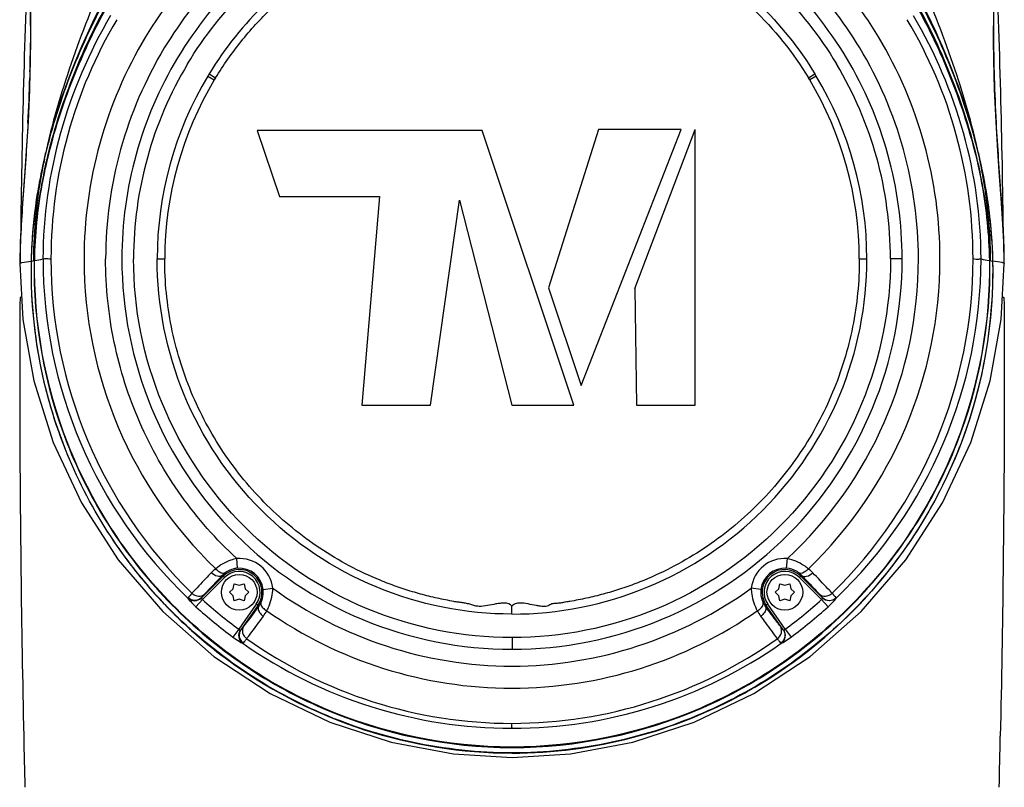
# Model space of a CAD drawing. Header units: millimetres. Extents: x 11 to 407, y 12 to 285.
# Tile 4 of 50: x 67 to 83, y 70 to 82. Entities that reach past the tile are written whole.
import ezdxf

# ---------------------------------------------------------------- set-up
doc = ezdxf.new("R2010")
doc.units = ezdxf.units.MM
doc.header["$LTSCALE"] = 23.1
doc.layers.get('0').update_dxf_attribs({"linetype": 'CONTINUOUS'})

msp = doc.modelspace()

# ---------------------------------------------------------------- linework, layer by layer
at = {"color": 7, "linetype": 'Continuous'}
for p, q in [((67.6573, 81.3542), (67.6481, 80.8233)), ((67.6481, 80.8233), (67.6474, 80.7985)), ((67.6498, 80.89), (67.6481, 80.8233)), ((70.3877, 80.8247), (70.4875, 80.7648)), ((70.408, 80.8582), (70.5074, 80.7977)), ((79.6341, 80.7971), (79.7334, 80.8577)), ((79.7537, 80.8241), (79.654, 80.7642)), ((82.4913, 80.89), (82.4931, 80.8233)), ((82.4997, 80.6159), (82.4927, 80.8442)), ((82.4931, 80.8233), (82.4938, 80.7983)), ((67.6192, 80.1199), (67.5918, 79.6721)), ((74.6125, 79.9872), (71.1483, 79.9872)), ((71.1483, 79.9872), (71.4911, 78.9718)), ((76.0207, 75.7628), (74.6125, 79.9872)), ((76.4021, 80.0015), (75.6307, 77.5684)), ((76.1356, 76.0611), (77.6762, 80.0015)), ((77.6762, 80.0015), (76.4021, 80.0015)), ((76.9592, 77.5578), (77.8912, 80.0006)), ((77.8912, 75.7628), (77.8912, 80.0006)), ((67.9126, 79.6965), (67.9031, 79.6992)), ((82.2284, 79.697), (82.2379, 79.6998)), ((82.5768, 79.2851), (82.5493, 79.6721)), ((67.8695, 79.5582), (67.8674, 79.5491)), ((67.8758, 79.5566), (67.8695, 79.5582)), ((67.9184, 79.5397), (67.9193, 79.5435)), ((82.2331, 79.5415), (82.2294, 79.5571)), ((82.2653, 79.5566), (82.2716, 79.5582)), ((82.2737, 79.5491), (82.2717, 79.5582)), ((67.838, 79.4162), (67.8364, 79.4085)), ((67.8441, 79.4148), (67.838, 79.4162)), ((82.2971, 79.4145), (82.3032, 79.4159)), ((82.3048, 79.4084), (82.3032, 79.4159)), ((82.6018, 78.9458), (82.5768, 79.2851)), ((71.4911, 78.9718), (73.0322, 78.9718)), ((73.0322, 78.9718), (72.7585, 75.7628)), ((73.8181, 75.7628), (74.2609, 78.9137)), ((74.2609, 78.9137), (75.069, 75.7628)), ((67.4966, 77.9448), (67.4924, 77.9391)), ((67.5258, 77.9537), (67.667, 77.9768)), ((67.6724, 77.9769), (67.667, 77.9769)), ((67.6724, 77.9778), (67.6727, 77.989)), ((67.6724, 77.9778), (67.7129, 77.9847)), ((67.7028, 77.9869), (67.7028, 77.9829)), ((67.7129, 77.9869), (67.7128, 77.9847)), ((67.7219, 77.9847), (67.7128, 77.9846)), ((67.7218, 77.9823), (67.7219, 77.9863)), ((67.7219, 77.9864), (67.7219, 77.9889)), ((69.6078, 78.0121), (69.7241, 78.0121)), ((80.417, 78.0109), (80.5333, 78.011)), ((81.0764, 78.0113), (80.8964, 78.0112)), ((82.4192, 77.9888), (82.4193, 77.9862)), ((82.4192, 77.9862), (82.4193, 77.9824)), ((82.4192, 77.9847), (82.4283, 77.9846)), ((82.4282, 77.9846), (82.4687, 77.9778)), ((82.4384, 77.9829), (82.4384, 77.9868)), ((82.4684, 77.9889), (82.4687, 77.9778)), ((82.4687, 77.9769), (82.4742, 77.9769)), ((82.6154, 77.9536), (82.4742, 77.9767)), ((82.6447, 77.9449), (82.6492, 77.939)), ((82.6492, 77.939), (82.6492, 77.9388)), ((75.6307, 77.5684), (76.1356, 76.0611)), ((76.9592, 77.5578), (76.9872, 75.7628)), ((72.7585, 75.7628), (73.8181, 75.7628)), ((75.069, 75.7628), (76.0207, 75.7628)), ((76.9872, 75.7628), (77.8912, 75.7628)), ((70.843, 73.2522), (70.8319, 73.4017)), ((79.2981, 73.2522), (79.3092, 73.4017)), ((70.2908, 72.7988), (70.6227, 73.1303)), ((70.3052, 72.7708), (70.6439, 73.1091)), ((70.6439, 73.1091), (70.6107, 73.1422)), ((79.5304, 73.1422), (79.4973, 73.1091)), ((79.4973, 73.1091), (79.8359, 72.7708)), ((79.5185, 73.1303), (79.8502, 72.7989)), ((70.7206, 72.8821), (70.7771, 72.9361)), ((70.7771, 72.9361), (70.7956, 73.012)), ((70.7956, 73.012), (70.8706, 72.99)), ((70.8706, 72.99), (70.9456, 73.012)), ((70.9456, 73.012), (70.964, 72.9361)), ((70.964, 72.9361), (71.0206, 72.8821)), ((71.2388, 72.9273), (71.3877, 72.9456)), ((78.9023, 72.9273), (78.7534, 72.9456)), ((79.1206, 72.8821), (79.1771, 72.9361)), ((79.1771, 72.9361), (79.1956, 73.012)), ((79.1956, 73.012), (79.2706, 72.99)), ((79.2706, 72.99), (79.3456, 73.012)), ((79.3456, 73.012), (79.364, 72.9361)), ((79.364, 72.9361), (79.4206, 72.8821)), ((70.3052, 72.7708), (70.2047, 72.6602)), ((70.7771, 72.8282), (70.7206, 72.8821)), ((70.7956, 72.7522), (70.7771, 72.8282)), ((70.8706, 72.7742), (70.7956, 72.7522)), ((70.9456, 72.7522), (70.8706, 72.7742)), ((70.964, 72.8282), (70.9456, 72.7522)), ((71.0206, 72.8821), (70.964, 72.8282)), ((79.1771, 72.8282), (79.1206, 72.8821)), ((79.1956, 72.7522), (79.1771, 72.8282)), ((79.2706, 72.7742), (79.1956, 72.7522)), ((79.3456, 72.7522), (79.2706, 72.7742)), ((79.364, 72.8282), (79.3456, 72.7522)), ((79.4206, 72.8821), (79.364, 72.8282)), ((79.8359, 72.7708), (79.9365, 72.6602)), ((71.1332, 72.698), (70.8633, 72.3129)), ((71.1578, 72.6808), (70.8957, 72.307)), ((71.1716, 72.6711), (71.1332, 72.698)), ((75.0701, 72.5468), (75.0701, 72.6674)), ((79.0079, 72.698), (78.9695, 72.6711)), ((79.2454, 72.3069), (78.9833, 72.6808)), ((79.2778, 72.3129), (79.0079, 72.698)), ((70.8633, 72.3129), (70.7744, 72.1927)), ((79.2778, 72.3129), (79.3667, 72.1927)), ((75.0704, 72.1858), (75.0705, 72.0057)), ((75.0706, 70.5008), (75.067, 70.5008)), ((75.0741, 70.5008), (75.0706, 70.5008))]:
    msp.add_line(p, q, dxfattribs=at)
for points in [[(67.6167, 83.4136), (67.6495, 82.3375), (67.6573, 81.3542)], [(82.4931, 80.8233), (82.4838, 81.3542), (82.4916, 82.3375)], [(67.6498, 80.89), (67.6414, 80.6159), (67.6192, 80.1199)], [(82.5493, 79.6721), (82.522, 80.1199), (82.4997, 80.6159)], [(67.5918, 79.6721), (67.5641, 79.2826), (67.5393, 78.9458), (67.5172, 78.6251), (67.499, 78.2718), (67.4925, 77.9449)], [(82.6486, 77.9451), (82.6421, 78.2718), (82.6239, 78.6251), (82.6018, 78.9458)], [(67.4919, 77.9388), (67.5417, 77.0763), (67.7096, 76.1345), (68.0075, 75.1859), (68.4428, 74.2561), (69.0098, 73.3801), (69.696, 72.5854), (70.4821, 71.8957), (71.3465, 71.3255), (72.2655, 70.8845), (73.2117, 70.5769), (74.1696, 70.3977), (75.0706, 70.3425)], [(75.0706, 70.3425), (75.9715, 70.3977), (76.9294, 70.5769), (77.8756, 70.8845), (78.7946, 71.3255), (79.659, 71.8957), (80.4451, 72.5854), (81.1313, 73.3801), (81.6983, 74.2561), (82.1336, 75.1859), (82.4315, 76.1345), (82.5994, 77.0763), (82.6492, 77.9388)], [(70.2908, 72.7988), (70.2896, 72.7974), (70.2887, 72.7961), (70.2882, 72.795)], [(79.8528, 72.7951), (79.8523, 72.7963), (79.8514, 72.7975), (79.8502, 72.7989)], [(70.8925, 72.3038), (70.8936, 72.3046), (70.8946, 72.3057), (70.8957, 72.307)], [(79.2454, 72.3069), (79.2465, 72.3056), (79.2476, 72.3045), (79.2487, 72.3038)]]:
    msp.add_lwpolyline(points, dxfattribs=at)
for centre in [(70.8706, 72.8821), (79.2706, 72.8821)]:
    msp.add_circle(centre, 0.275, dxfattribs=at)
for centre, radius, start, end in [((217.4379, 76.6647), 149.9421, 177.600596, 179.299557), ((-68.6086, 76.629), 151.2542, 0.707195, 2.39193), ((75.0903, 78.0179), 6.6077, 135.55995, 148.93454), ((75.0482, 78.016), 6.6109, 31.0676, 44.43572), ((75.0809, 78.0162), 6.2662, 135.31837, 148.86107), ((75.0661, 78.008), 6.0117, 31.00166, 46.44756), ((75.0472, 78.006), 6.2827, 31.1556, 44.66413), ((77.8435, 77.1752), 10.2574, 151.15704, 163.17562), ((72.3178, 77.1837), 10.2356, 16.8121, 28.85584), ((75.1543, 78.0131), 7.1812, 149.19471, 180.01383), ((74.9867, 78.0131), 7.1813, 359.97909, 30.80514), ((75.1044, 78.0132), 6.6222, 148.9626, 180.01575), ((75.0365, 78.013), 6.6225, 359.98576, 31.03793), ((40.9215, 81.5585), 26.7367, 358.56736, 359.51813), ((75.1268, 78.0028), 6.3125, 148.9727, 179.92168), ((75.0097, 78.0015), 6.3172, 0.08761, 31.01423), ((109.2181, 81.5575), 26.7351, 180.48079, 181.43054), ((75.0686, 78.0122), 6.0039, 148.99968, 180.00594), ((75.0726, 78.0122), 6.0038, 359.98878, 30.99931), ((75.0686, 78.0122), 5.8239, 149.00173, 180.00246), ((75.0726, 78.0122), 5.8238, 359.98889, 30.99381), ((39.9785, 81.5997), 27.6805, 356.90005, 358.34127), ((75.0698, 78.0119), 5.462, 149.00535, 179.99933), ((74.7693, 78.2019), 5.1066, 148.65588, 149.09558), ((75.0839, 78.0725), 5.3266, 149.22884, 149.64065), ((75.1003, 78.0973), 5.2769, 30.35643, 30.77215), ((75.1544, 78.067), 5.3624, 30.9407, 31.35983), ((75.072, 78.012), 5.4613, 359.99108, 30.99249), ((110.1234, 81.5981), 27.6412, 181.65797, 183.10072), ((75.0698, 78.0119), 5.3457, 149.00448, 179.99843), ((75.0539, 78.0068), 5.3631, 0.04395, 30.94044), ((77.1134, 77.4096), 9.4907, 163.25411, 164.23664), ((73.0283, 77.4098), 9.4901, 15.76296, 16.74651), ((76.8477, 77.4839), 9.2148, 164.23238, 166.09223), ((73.294, 77.4841), 9.2141, 13.90832, 15.76721), ((76.7044, 77.5254), 9.0658, 166.73673, 167.04214), ((76.7509, 77.5143), 9.1136, 166.12746, 166.73604), ((73.3978, 77.5161), 9.1057, 13.26442, 13.87517), ((73.4647, 77.5319), 9.0371, 12.95727, 13.26448), ((76.5601, 77.5571), 8.9181, 167.65757, 167.96776), ((76.2011, 77.6256), 8.5465, 167.00268, 167.96609), ((76.664, 77.5345), 9.0244, 167.35043, 167.65828), ((76.6994, 77.5265), 9.0606, 167.10122, 167.35016), ((73.9353, 77.6245), 8.5513, 12.03355, 12.99692), ((73.4329, 77.5245), 9.0697, 12.64933, 12.89857), ((73.4834, 77.5359), 9.0179, 12.34032, 12.649), ((73.5697, 77.5547), 8.9296, 12.03055, 12.34093), ((75.1275, 77.8316), 7.462, 178.88501, 203.14707), ((66.2669, 86.3758), 8.5147, 279.83919, 280.71652), ((75.0705, 78.01), 7.2203, 180.00363, 226.29857), ((75.1423, 78.0072), 7.1692, 179.9661, 225.79273), ((75.0936, 78.0071), 6.6113, 179.96317, 226.0927), ((75.0585, 78.0086), 6.2683, 312.697, 0.02376), ((75.0467, 78.0078), 6.6123, 313.90811, 0.03044), ((74.9992, 78.0072), 7.1688, 314.20515, 0.02676), ((75.0706, 78.01), 7.2203, 313.70168, 359.99564), ((75.0248, 77.8304), 7.4508, 330.56331, 1.12605), ((83.9222, 86.6399), 8.7832, 259.29665, 260.14723), ((75.0716, 77.8117), 7.4008, 300.31427, 330.10534), ((75.0767, 77.8171), 7.4099, 212.67496, 219.21618), ((70.8706, 72.8821), 0.521, 6.99201, 94.25744), ((79.2706, 72.8821), 0.521, 85.7478, 173.00265), ((70.901, 72.738), 0.6402, 127.79409, 135.88214), ((70.8706, 72.8821), 0.3508, 324.96974, 134.96974), ((70.8706, 72.8821), 0.3711, 6.992, 94.25744), ((79.2706, 72.8821), 0.3711, 85.74779, 173.00266), ((79.2706, 72.8821), 0.3508, 45.03026, 215.03026), ((79.2405, 72.7384), 0.6396, 44.11744, 52.23345), ((75.0744, 77.8155), 7.4071, 219.21776, 221.34871), ((83.0495, 61.134), 17.2893, 136.00908, 137.3257), ((70.8709, 72.8958), 0.3584, 127.43165, 136.55768), ((70.8706, 72.8821), 0.3208, 324.96974, 134.96974), ((79.2706, 72.8821), 0.3208, 45.03026, 215.03026), ((79.2701, 72.8957), 0.3585, 43.44299, 52.59174), ((75.0703, 77.8121), 7.4017, 221.34986, 226.87848), ((70.8781, 72.8831), 0.3634, 359.84623, 6.9847), ((75.0841, 78.0442), 6.2976, 234.05833, 269.8759), ((75.0567, 78.045), 6.2984, 270.12572, 305.93993), ((75.0797, 78.02), 7.0957, 227.71134, 233.54268), ((75.0623, 78.0189), 7.0942, 306.45672, 312.28924), ((75.0767, 78.0164), 7.2405, 227.70951, 233.54465), ((70.8835, 72.8848), 0.3586, 323.42744, 333.46099), ((79.2576, 72.8849), 0.3587, 206.50942, 216.57191), ((75.0623, 78.0189), 7.2438, 306.45672, 312.28926), ((70.7241, 72.8917), 0.6425, 323.83036, 332.71265), ((75.0701, 77.9904), 6.5831, 235.00971, 270.00389), ((75.0695, 77.9943), 6.587, 270.00915, 304.9821), ((79.4165, 72.8914), 0.6418, 207.25534, 216.17223), ((75.0671, 77.8092), 7.3974, 226.88085, 228.22058), ((75.073, 77.8162), 7.4066, 228.22294, 234.49173), ((75.073, 77.9311), 7.0654, 234.66371, 269.98009), ((75.0682, 77.9314), 7.0655, 270.0186, 305.33413), ((75.0701, 78.0077), 7.218, 234.96239, 270.00355), ((75.0705, 78.0107), 7.2209, 270.00035, 305.03033), ((75.0704, 77.813), 7.4024, 234.49404, 234.76093), ((75.076, 77.804), 7.392, 298.98151, 300.31523), ((388.4797, 77.3741), 320.9966, 181.196779, 181.337379), ((-262.0776, 77.9316), 344.7421, 358.662063, 358.792979)]:
    msp.add_arc(centre, radius, start, end, dxfattribs=at)
for points, knots in [([(70.0764, 81.0115), (70.5842, 81.8602), (72.0701, 83.3142), (74.0818, 83.8396), (75.0707, 83.8375)], [0, 0, 0, 0, 0.5000012, 1, 1, 1, 1]), ([(75.0708, 83.8375), (75.5694, 83.8394), (76.5712, 83.7071), (77.9719, 83.1386), (79.1803, 82.2301), (79.8085, 81.4389), (80.0649, 81.0112)], [0, 0, 0, 0, 0.2499867, 0.4999901, 0.7499972, 1, 1, 1, 1]), ([(75.0713, 83.4765), (74.607, 83.477), (73.6741, 83.3554), (72.3687, 82.8287), (71.2388, 81.9887), (70.6495, 81.255), (70.408, 80.8582)], [0, 0, 0, 0, 0.2499615, 0.4999431, 0.7499366, 1, 1, 1, 1]), ([(75.0713, 83.4765), (75.5356, 83.4773), (76.4683, 83.3548), (77.7735, 82.8284), (78.9026, 81.9877), (79.4919, 81.2544), (79.7334, 80.8577)], [0, 0, 0, 0, 0.2499716, 0.49995, 0.7499451, 1, 1, 1, 1]), ([(70.5074, 80.7977), (70.6261, 80.9926), (70.8896, 81.367), (71.3525, 81.8737), (71.8766, 82.3169), (72.357, 82.6276), (72.7626, 82.8374), (73.0763, 82.9752), (73.3982, 83.0925), (73.7269, 83.189), (74.0055, 83.2517), (74.2303, 83.2912), (74.3995, 83.318), (74.5417, 83.3302), (74.6553, 83.341), (74.7267, 83.3439), (74.7829, 83.3518), (74.8268, 83.35), (74.8643, 83.3281), (74.907, 83.3201), (74.9498, 83.3232), (75.006, 83.325), (75.05, 83.3376), (75.0714, 83.3559)], [0, 0, 0, 0, 0.1250182, 0.250036, 0.3750512, 0.5000562, 0.5625878, 0.6251179, 0.6876471, 0.7501752, 0.8127023, 0.8439682, 0.8752346, 0.9065031, 0.9221371, 0.9377712, 0.9455884, 0.9533485, 0.9611591, 0.9689405, 0.9767568, 0.9845727, 1, 1, 1, 1]), ([(75.0714, 83.3559), (75.0855, 83.356), (75.1091, 83.3595), (75.1307, 83.3397), (75.1537, 83.3224), (75.1913, 83.3219), (75.2332, 83.325), (75.2762, 83.3257), (75.3329, 83.332), (75.4037, 83.3405), (75.4887, 83.3504), (75.5745, 83.3513), (75.6596, 83.3391), (75.7694, 83.3073), (75.9121, 83.2943), (76.136, 83.2499), (76.5263, 83.1649), (77.0694, 82.9846), (77.8942, 82.5918), (78.8183, 81.904), (79.3972, 81.1861), (79.634, 80.7972)], [0, 0, 0, 0, 0.00774, 0.0116581, 0.015564, 0.0233025, 0.0311269, 0.0389513, 0.0467757, 0.0624245, 0.0780723, 0.0937133, 0.1093546, 0.1250064, 0.1562991, 0.1875987, 0.2501908, 0.3753159, 0.5004438, 0.7502165, 1, 1, 1, 1]), ([(68.8621, 82.463), (68.6571, 82.0199), (68.294, 81.1123), (68.0102, 80.1757), (67.9032, 79.6994)], [0, 0, 0, 0, 0.4999916, 1, 1, 1, 1]), ([(82.2378, 79.6998), (82.1308, 80.176), (81.8471, 81.1125), (81.484, 82.02), (81.279, 82.4629)], [0, 0, 0, 0, 0.5000085, 1, 1, 1, 1]), ([(67.8735, 79.5477), (67.9729, 79.9784), (68.2399, 80.8316), (68.6146, 81.6428), (68.8301, 82.0363)], [0, 0, 0, 0, 0.49623, 1, 1, 1, 1]), ([(81.311, 82.0363), (81.5266, 81.6428), (81.9012, 80.8316), (82.1682, 79.9784), (82.2676, 79.5477)], [0, 0, 0, 0, 0.50377, 1, 1, 1, 1]), ([(68.8613, 81.9793), (68.647, 81.596), (68.2738, 80.8007), (68.006, 79.9633), (67.9072, 79.5381)], [0, 0, 0, 0, 0.5015116, 1, 1, 1, 1]), ([(67.9193, 79.5435), (68.019, 79.9666), (68.2886, 80.7995), (68.6647, 81.5895), (68.8813, 81.9693)], [0, 0, 0, 0, 0.4984972, 1, 1, 1, 1]), ([(81.2598, 81.9693), (81.4772, 81.5882), (81.8543, 80.7955), (82.1242, 79.9597), (82.2238, 79.5351)], [0, 0, 0, 0, 0.5015132, 1, 1, 1, 1]), ([(82.2294, 79.5571), (82.1303, 79.9789), (81.8633, 80.8096), (81.4925, 81.5988), (81.2798, 81.9794)], [0, 0, 0, 0, 0.4985085, 1, 1, 1, 1]), ([(68.8906, 81.7533), (68.559, 81.191), (68.0379, 79.9755), (67.8502, 78.6639), (67.8501, 78.0103)], [0, 0, 0, 0, 0.4997245, 1, 1, 1, 1]), ([(82.291, 78.0095), (82.291, 78.6622), (82.1039, 79.9725), (81.584, 81.1871), (81.2528, 81.7493)], [0, 0, 0, 0, 0.5000891, 1, 1, 1, 1]), ([(67.6184, 80.1028), (67.5986, 79.7333), (67.5453, 79.015), (67.4967, 78.2953), (67.4966, 77.9448)], [0, 0, 0, 0, 0.5136227, 1, 1, 1, 1]), ([(82.5227, 80.1029), (82.5425, 79.7334), (82.5958, 79.0151), (82.6445, 78.2955), (82.6445, 77.9451)], [0, 0, 0, 0, 0.5136222, 1, 1, 1, 1]), ([(67.9072, 79.5381), (67.8776, 79.4106), (67.7719, 78.8998), (67.7193, 78.3776), (67.7129, 77.9869)], [0, 0, 0, 0, 0.2508605, 1, 1, 1, 1]), ([(67.7219, 77.9889), (67.7284, 78.3796), (67.7814, 78.9017), (67.8884, 79.4123), (67.9184, 79.5397)], [0, 0, 0, 0, 0.749121, 1, 1, 1, 1]), ([(82.2238, 79.5351), (82.2536, 79.4081), (82.36, 78.8989), (82.4127, 78.3784), (82.4192, 77.9888)], [0, 0, 0, 0, 0.2508776, 1, 1, 1, 1]), ([(82.4283, 77.9846), (82.422, 78.3768), (82.3692, 78.9009), (82.2629, 79.4136), (82.2331, 79.5415)], [0, 0, 0, 0, 0.7491392, 1, 1, 1, 1]), ([(67.8364, 79.4085), (67.8112, 79.29), (67.721, 78.8175), (67.6744, 78.3365), (67.6669, 77.9768)], [0, 0, 0, 0, 0.2519242, 1, 1, 1, 1]), ([(67.6727, 77.989), (67.6754, 78.1074), (67.6977, 78.5835), (67.7676, 79.057), (67.8424, 79.4073)], [0, 0, 0, 0, 0.248411, 1, 1, 1, 1]), ([(82.2988, 79.407), (82.3239, 79.2896), (82.4137, 78.8217), (82.4604, 78.3453), (82.4684, 77.9889)], [0, 0, 0, 0, 0.2519033, 1, 1, 1, 1]), ([(82.4742, 77.9767), (82.4717, 78.0962), (82.4499, 78.5768), (82.3798, 79.0548), (82.3048, 79.4084)], [0, 0, 0, 0, 0.2483864, 1, 1, 1, 1]), ([(67.4964, 77.9448), (67.4979, 77.9457), (67.5073, 77.95), (67.5174, 77.952), (67.5258, 77.9537)], [0, 0, 0, 0, 0.1699015, 1, 1, 1, 1]), ([(75.0706, 70.4121), (74.0428, 70.4121), (72.0082, 70.8461), (69.542, 72.6111), (67.9847, 75.1103), (67.6524, 77.0306), (67.6724, 77.9778)], [0, 0, 0, 0, 0.2633354, 0.5149215, 0.7572629, 1, 1, 1, 1]), ([(67.7129, 77.9847), (67.6976, 77.0314), (68.0478, 75.0964), (69.6407, 72.6105), (72.0977, 70.9026), (74.0813, 70.4934), (75.0706, 70.4934)], [0, 0, 0, 0, 0.2463383, 0.4933094, 0.7443815, 1, 1, 1, 1]), ([(75.067, 70.5008), (74.0794, 70.5013), (72.0992, 70.9105), (69.6467, 72.6163), (68.0566, 75.0984), (67.7068, 77.0305), (67.7218, 77.9823)], [0, 0, 0, 0, 0.2555934, 0.5066568, 0.753639, 1, 1, 1, 1]), ([(67.8501, 78.0103), (67.8549, 78.0106), (67.8679, 78.0147), (67.909, 78.0197), (67.9458, 78.0158), (67.9731, 78.0114)], [0, 0, 0, 0, 0.1146504, 0.3276161, 1, 1, 1, 1]), ([(70.8319, 73.4017), (70.5152, 73.6937), (69.9409, 74.3455), (69.2994, 75.4773), (68.9028, 76.7166), (68.8145, 77.5807), (68.8143, 78.0115)], [0, 0, 0, 0, 0.2500055, 0.499999, 0.7499954, 1, 1, 1, 1]), ([(69.0646, 78.0116), (69.0636, 77.2305), (69.3778, 75.6512), (70.7138, 73.6547), (72.7102, 72.3193), (74.2895, 72.0036), (75.0705, 72.0057)], [0, 0, 0, 0, 0.2499951, 0.5000053, 0.7500184, 1, 1, 1, 1]), ([(75.0704, 72.1858), (74.3128, 72.1831), (72.7808, 72.4903), (70.8443, 73.7854), (69.5484, 75.7223), (69.2436, 77.2542), (69.2447, 78.0119)], [0, 0, 0, 0, 0.2499831, 0.4999932, 0.7500034, 1, 1, 1, 1]), ([(75.0701, 72.5468), (74.3597, 72.5459), (72.9237, 72.8331), (71.1082, 74.0483), (69.8926, 75.8644), (69.6068, 77.3013), (69.6078, 78.0121)], [0, 0, 0, 0, 0.2499344, 0.4998907, 0.7499342, 1, 1, 1, 1]), ([(75.0701, 72.6674), (75.0481, 72.7033), (74.9712, 72.7199), (74.8882, 72.7128), (74.8008, 72.6998), (74.6947, 72.6745), (74.5849, 72.661), (74.4974, 72.6721), (74.435, 72.6933), (74.3717, 72.7113), (74.3068, 72.7225), (74.2414, 72.7297), (74.1548, 72.7438), (74.0473, 72.7652), (73.9184, 72.7912), (73.7476, 72.8313), (73.536, 72.889), (73.2858, 72.9707), (72.958, 73.0958), (72.5605, 73.2825), (72.1079, 73.5521), (71.6836, 73.8647), (71.162, 74.3344), (70.6017, 75.0158), (70.1011, 75.9475), (69.7935, 76.9592), (69.7236, 77.6617), (69.7241, 78.012)], [0, 0, 0, 0, 0.0150043, 0.0228241, 0.0306463, 0.0462898, 0.0619028, 0.0697178, 0.0775398, 0.0853614, 0.0931845, 0.1010085, 0.1088325, 0.1244802, 0.140128, 0.1557756, 0.1870695, 0.2183632, 0.2496571, 0.3122274, 0.3748008, 0.4373781, 0.4999584, 0.6249692, 0.749981, 0.8749922, 1, 1, 1, 1]), ([(75.0701, 72.5468), (75.7805, 72.546), (77.2166, 72.8328), (79.0327, 74.0475), (80.2478, 75.8635), (80.535, 77.3003), (80.5333, 78.011)], [0, 0, 0, 0, 0.249951, 0.499917, 0.7499617, 1, 1, 1, 1]), ([(80.417, 78.0109), (80.4181, 77.6603), (80.3476, 76.9573), (80.0391, 75.9453), (79.5377, 75.0136), (78.977, 74.3323), (78.4551, 73.8627), (78.0307, 73.5504), (77.5779, 73.281), (77.1803, 73.0945), (76.8523, 72.9698), (76.602, 72.8885), (76.3481, 72.8188), (76.1336, 72.7734), (75.983, 72.7435), (75.8962, 72.7308), (75.8315, 72.7191), (75.7663, 72.709), (75.7107, 72.7112), (75.6685, 72.697), (75.6402, 72.6805), (75.6102, 72.6664), (75.5659, 72.6611), (75.5112, 72.668), (75.424, 72.6794), (75.3176, 72.7053), (75.2084, 72.7213), (75.1207, 72.7125), (75.0814, 72.6858), (75.0701, 72.6674)], [0, 0, 0, 0, 0.1249922, 0.2499602, 0.374902, 0.4998212, 0.5623501, 0.6248759, 0.6873991, 0.7499198, 0.7811885, 0.8124572, 0.8437264, 0.8749945, 0.8906305, 0.8984507, 0.9062554, 0.9140848, 0.921952, 0.9258132, 0.9297569, 0.9336442, 0.9375114, 0.9454537, 0.9532484, 0.9688758, 0.9844893, 0.9922942, 1, 1, 1, 1]), ([(80.8964, 78.0112), (80.8987, 77.2536), (80.592, 75.7217), (79.2967, 73.7853), (77.36, 72.4897), (75.8281, 72.1842), (75.0704, 72.1858)], [0, 0, 0, 0, 0.2499865, 0.499997, 0.7500075, 1, 1, 1, 1]), ([(75.0705, 72.0057), (75.8516, 72.0044), (77.4307, 72.3189), (79.4271, 73.6547), (80.7629, 75.6508), (81.0782, 77.23), (81.0765, 78.011)], [0, 0, 0, 0, 0.2499914, 0.5000027, 0.7500149, 1, 1, 1, 1]), ([(75.0706, 70.4934), (76.0598, 70.4934), (78.0434, 70.9025), (80.5003, 72.6105), (82.0932, 75.0963), (82.4435, 77.0314), (82.4282, 77.9846)], [0, 0, 0, 0, 0.2556196, 0.5066849, 0.7536528, 1, 1, 1, 1]), ([(82.4687, 77.9778), (82.4887, 77.0307), (82.1565, 75.1104), (80.5992, 72.6112), (78.133, 70.8461), (76.0984, 70.4121), (75.0706, 70.4121)], [0, 0, 0, 0, 0.2427203, 0.4850616, 0.7366603, 1, 1, 1, 1]), ([(82.4193, 77.9824), (82.4344, 77.0307), (82.0846, 75.0986), (80.4945, 72.6164), (78.0419, 70.9105), (76.0617, 70.5013), (75.0741, 70.5008)], [0, 0, 0, 0, 0.2463521, 0.4933375, 0.7444077, 1, 1, 1, 1]), ([(82.291, 78.0095), (82.2863, 78.0095), (82.2733, 78.0051), (82.2476, 78.0029), (82.2109, 78.0035), (82.1833, 78.0077), (82.168, 78.0105)], [0, 0, 0, 0, 0.1126432, 0.325241, 0.623981, 1, 1, 1, 1]), ([(82.6445, 77.9451), (82.643, 77.9459), (82.6337, 77.9501), (82.6237, 77.952), (82.6154, 77.9536)], [0, 0, 0, 0, 0.1669624, 1, 1, 1, 1]), ([(67.4964, 77.4121), (67.4926, 76.8569), (67.4873, 74.6092), (67.5174, 72.3616), (67.5531, 70.6697)], [0, 0, 0, 0, 0.2470496, 1, 1, 1, 1]), ([(67.5133, 77.4233), (67.511, 77.4223), (67.5055, 77.4195), (67.4966, 77.4164), (67.4966, 77.4121)], [0, 0, 0, 0, 0.3705555, 1, 1, 1, 1]), ([(82.6445, 77.4121), (82.6481, 76.8569), (82.6529, 74.6093), (82.6233, 72.3617), (82.588, 70.6697)], [0, 0, 0, 0, 0.2470271, 1, 1, 1, 1]), ([(82.6278, 77.4233), (82.6301, 77.4223), (82.6356, 77.4195), (82.6445, 77.4164), (82.6445, 77.4121)], [0, 0, 0, 0, 0.3706401, 1, 1, 1, 1]), ([(70.8319, 73.4017), (70.801, 73.3946), (70.6848, 73.3619), (70.5772, 73.3003), (70.5086, 73.2438)], [0, 0, 0, 0, 0.2627305, 1, 1, 1, 1]), ([(79.6323, 73.244), (79.6107, 73.2618), (79.5132, 73.3326), (79.3992, 73.3809), (79.3092, 73.4017)], [0, 0, 0, 0, 0.2329506, 1, 1, 1, 1]), ([(70.6531, 73.1804), (70.6447, 73.1747), (70.6128, 73.1682), (70.5591, 73.1925), (70.5251, 73.224), (70.5087, 73.2439)], [0, 0, 0, 0, 0.1810191, 0.5402755, 1, 1, 1, 1]), ([(70.843, 73.2522), (70.8245, 73.2508), (70.7569, 73.2406), (70.6925, 73.2105), (70.6531, 73.1804)], [0, 0, 0, 0, 0.2725274, 1, 1, 1, 1]), ([(79.4879, 73.1805), (79.4759, 73.1896), (79.4193, 73.2275), (79.351, 73.2482), (79.2981, 73.2522)], [0, 0, 0, 0, 0.2204821, 1, 1, 1, 1]), ([(79.6322, 73.244), (79.621, 73.2304), (79.5857, 73.1933), (79.5183, 73.1601), (79.4879, 73.1805)], [0, 0, 0, 0, 0.3255627, 1, 1, 1, 1]), ([(70.4414, 73.1837), (70.412, 73.154), (70.3122, 73.0493), (70.2129, 72.9441), (70.1435, 72.8681)], [0, 0, 0, 0, 0.288658, 1, 1, 1, 1]), ([(70.6107, 73.1422), (70.5919, 73.1247), (70.5186, 73.1218), (70.4672, 73.1586), (70.4414, 73.1837)], [0, 0, 0, 0, 0.4176052, 1, 1, 1, 1]), ([(79.5304, 73.1422), (79.5492, 73.1247), (79.6225, 73.1218), (79.6739, 73.1586), (79.6997, 73.1837)], [0, 0, 0, 0, 0.4175966, 1, 1, 1, 1]), ([(79.5304, 73.1422), (79.5569, 73.1147), (79.6485, 73.0191), (79.7391, 72.9226), (79.8029, 72.8534)], [0, 0, 0, 0, 0.2889759, 1, 1, 1, 1]), ([(79.9975, 72.8682), (79.9766, 72.8907), (79.879, 72.9974), (79.7796, 73.1026), (79.6997, 73.1837)], [0, 0, 0, 0, 0.2126175, 1, 1, 1, 1]), ([(71.295, 72.5971), (71.3086, 72.6219), (71.3601, 72.7313), (71.3854, 72.8531), (71.3877, 72.9456)], [0, 0, 0, 0, 0.2343402, 1, 1, 1, 1]), ([(78.7534, 72.9456), (78.7542, 72.914), (78.7631, 72.7934), (78.8032, 72.6756), (78.8459, 72.5974)], [0, 0, 0, 0, 0.2618493, 1, 1, 1, 1]), ([(78.9023, 72.9273), (78.9, 72.9088), (78.8968, 72.8396), (78.9142, 72.7698), (78.9366, 72.7248)], [0, 0, 0, 0, 0.270953, 1, 1, 1, 1]), ([(70.0824, 72.7979), (70.0816, 72.7969), (70.0806, 72.7941), (70.0813, 72.7913), (70.0818, 72.79)], [0, 0, 0, 0, 0.4693956, 1, 1, 1, 1]), ([(70.082, 72.7901), (70.1089, 72.7653), (70.1862, 72.7366), (70.2613, 72.7692), (70.2882, 72.795)], [0, 0, 0, 0, 0.4956961, 1, 1, 1, 1]), ([(70.082, 72.7901), (70.0924, 72.7707), (70.1354, 72.7276), (70.1771, 72.6854), (70.205, 72.6599)], [0, 0, 0, 0, 0.3677845, 1, 1, 1, 1]), ([(70.1437, 72.8682), (70.1312, 72.8528), (70.1082, 72.8315), (70.0901, 72.8061), (70.0824, 72.7979)], [0, 0, 0, 0, 0.6381148, 1, 1, 1, 1]), ([(70.2908, 72.7988), (70.2643, 72.7725), (70.187, 72.7401), (70.1097, 72.772), (70.0824, 72.7979)], [0, 0, 0, 0, 0.4977368, 1, 1, 1, 1]), ([(70.1436, 72.8682), (70.1703, 72.8426), (70.2381, 72.8076), (70.3144, 72.8304), (70.3381, 72.8533)], [0, 0, 0, 0, 0.5283759, 1, 1, 1, 1]), ([(70.2882, 72.795), (70.2877, 72.7933), (70.2884, 72.7826), (70.2978, 72.7749), (70.3052, 72.7708)], [0, 0, 0, 0, 0.1711143, 1, 1, 1, 1]), ([(70.2908, 72.7988), (70.293, 72.8017), (70.3078, 72.8206), (70.3243, 72.8382), (70.3381, 72.8533)], [0, 0, 0, 0, 0.1503308, 1, 1, 1, 1]), ([(71.2044, 72.7246), (71.2098, 72.7354), (71.2315, 72.7852), (71.2414, 72.8401), (71.2415, 72.8821)], [0, 0, 0, 0, 0.2238283, 1, 1, 1, 1]), ([(79.8029, 72.8534), (79.8266, 72.8305), (79.9029, 72.8078), (79.9706, 72.8428), (79.9973, 72.8684)], [0, 0, 0, 0, 0.4714741, 1, 1, 1, 1]), ([(79.8502, 72.7989), (79.848, 72.8018), (79.8332, 72.8207), (79.8167, 72.8383), (79.8029, 72.8534)], [0, 0, 0, 0, 0.1496709, 1, 1, 1, 1]), ([(79.8359, 72.7708), (79.8388, 72.7725), (79.8468, 72.7779), (79.855, 72.7887), (79.8528, 72.7951)], [0, 0, 0, 0, 0.3312583, 1, 1, 1, 1]), ([(79.8502, 72.7989), (79.8767, 72.7727), (79.954, 72.7402), (80.0313, 72.7721), (80.0586, 72.798)], [0, 0, 0, 0, 0.4978443, 1, 1, 1, 1]), ([(80.0591, 72.7902), (80.0321, 72.7654), (79.9548, 72.7366), (79.8797, 72.7692), (79.8528, 72.7951)], [0, 0, 0, 0, 0.4957104, 1, 1, 1, 1]), ([(79.9361, 72.6599), (79.9641, 72.6854), (80.0057, 72.7276), (80.0488, 72.7708), (80.0592, 72.7901)], [0, 0, 0, 0, 0.6323661, 1, 1, 1, 1]), ([(80.0586, 72.798), (80.0529, 72.8077), (80.0304, 72.8298), (80.0114, 72.8543), (79.9974, 72.8683)], [0, 0, 0, 0, 0.3609489, 1, 1, 1, 1]), ([(80.0591, 72.7902), (80.0596, 72.7915), (80.0603, 72.7943), (80.0593, 72.797), (80.0586, 72.798)], [0, 0, 0, 0, 0.5314132, 1, 1, 1, 1]), ([(71.1716, 72.6711), (71.1491, 72.6404), (71.0723, 72.5357), (70.9945, 72.4317), (70.9386, 72.359)], [0, 0, 0, 0, 0.2931534, 1, 1, 1, 1]), ([(71.1716, 72.6711), (71.1651, 72.6612), (71.1572, 72.6251), (71.1839, 72.565), (71.2202, 72.5289), (71.2428, 72.5126)], [0, 0, 0, 0, 0.1908752, 0.5534185, 1, 1, 1, 1]), ([(71.2044, 72.7246), (71.2006, 72.7155), (71.2007, 72.6835), (71.2353, 72.6366), (71.2725, 72.6096), (71.2951, 72.5972)], [0, 0, 0, 0, 0.1774525, 0.5363306, 1, 1, 1, 1]), ([(78.8458, 72.5976), (78.8613, 72.606), (78.9038, 72.6332), (78.9505, 72.6914), (78.9366, 72.7248)], [0, 0, 0, 0, 0.3284528, 1, 1, 1, 1]), ([(78.9695, 72.6711), (78.976, 72.6612), (78.9839, 72.6251), (78.9572, 72.565), (78.9209, 72.5289), (78.8983, 72.5126)], [0, 0, 0, 0, 0.1908612, 0.5534029, 1, 1, 1, 1]), ([(79.2024, 72.3591), (79.1861, 72.3804), (79.1074, 72.4836), (79.0302, 72.588), (78.9695, 72.6711)], [0, 0, 0, 0, 0.207028, 1, 1, 1, 1]), ([(70.9865, 72.1673), (71.0045, 72.191), (71.0904, 72.3056), (71.1748, 72.4215), (71.2428, 72.5126)], [0, 0, 0, 0, 0.207025, 1, 1, 1, 1]), ([(78.8983, 72.5126), (78.9233, 72.4788), (79.008, 72.3632), (79.0929, 72.2478), (79.1545, 72.1674)], [0, 0, 0, 0, 0.2930619, 1, 1, 1, 1]), ([(70.9261, 72.0978), (70.8961, 72.1197), (70.8525, 72.1913), (70.8714, 72.2724), (70.8925, 72.3038)], [0, 0, 0, 0, 0.4956546, 1, 1, 1, 1]), ([(70.8633, 72.3129), (70.8657, 72.3106), (70.8737, 72.3044), (70.8864, 72.3002), (70.8925, 72.3038)], [0, 0, 0, 0, 0.3243913, 1, 1, 1, 1]), ([(70.8957, 72.307), (70.8741, 72.2759), (70.8555, 72.1925), (70.9022, 72.1214), (70.9334, 72.0993)], [0, 0, 0, 0, 0.4981614, 1, 1, 1, 1]), ([(70.9386, 72.359), (70.9336, 72.3526), (70.9198, 72.3349), (70.9059, 72.3171), (70.8957, 72.307)], [0, 0, 0, 0, 0.3600597, 1, 1, 1, 1]), ([(70.9386, 72.359), (70.9196, 72.3311), (70.9094, 72.2511), (70.9563, 72.1891), (70.9865, 72.1673)], [0, 0, 0, 0, 0.4745023, 1, 1, 1, 1]), ([(79.1545, 72.1675), (79.1847, 72.1893), (79.2315, 72.2512), (79.2213, 72.3313), (79.2024, 72.3592)], [0, 0, 0, 0, 0.5254311, 1, 1, 1, 1]), ([(79.2454, 72.3069), (79.2431, 72.3092), (79.2279, 72.3259), (79.2142, 72.3439), (79.2024, 72.3591)], [0, 0, 0, 0, 0.1456808, 1, 1, 1, 1]), ([(79.2454, 72.3069), (79.267, 72.2758), (79.2857, 72.1925), (79.2389, 72.1213), (79.2078, 72.0993)], [0, 0, 0, 0, 0.4980734, 1, 1, 1, 1]), ([(79.2487, 72.3038), (79.2698, 72.2724), (79.2887, 72.1913), (79.2451, 72.1197), (79.2151, 72.0977)], [0, 0, 0, 0, 0.5043551, 1, 1, 1, 1]), ([(79.2487, 72.3038), (79.2503, 72.3028), (79.261, 72.3006), (79.2716, 72.3069), (79.2778, 72.3129)], [0, 0, 0, 0, 0.1793821, 1, 1, 1, 1]), ([(70.7748, 72.1924), (70.8051, 72.1701), (70.8545, 72.1376), (70.9051, 72.104), (70.926, 72.0977)], [0, 0, 0, 0, 0.6318463, 1, 1, 1, 1]), ([(70.9334, 72.0993), (70.9412, 72.106), (70.9571, 72.1305), (70.9763, 72.1518), (70.9865, 72.1673)], [0, 0, 0, 0, 0.3564028, 1, 1, 1, 1]), ([(79.1545, 72.1675), (79.1665, 72.1534), (79.1817, 72.1286), (79.2016, 72.1076), (79.2078, 72.0993)], [0, 0, 0, 0, 0.6434268, 1, 1, 1, 1]), ([(79.2154, 72.0978), (79.2364, 72.1042), (79.2868, 72.1378), (79.3361, 72.1701), (79.3663, 72.1924)], [0, 0, 0, 0, 0.3687398, 1, 1, 1, 1]), ([(70.9261, 72.0978), (70.9275, 72.0975), (70.9302, 72.0972), (70.9326, 72.0985), (70.9334, 72.0993)], [0, 0, 0, 0, 0.5515373, 1, 1, 1, 1]), ([(79.2078, 72.0993), (79.2085, 72.0985), (79.211, 72.0972), (79.2137, 72.0974), (79.2151, 72.0977)], [0, 0, 0, 0, 0.4502673, 1, 1, 1, 1]), ([(70.7992, 71.7671), (71.4072, 71.3376), (72.7824, 70.65), (74.3032, 70.4087), (75.0706, 70.4087)], [0, 0, 0, 0, 0.4924168, 1, 1, 1, 1]), ([(75.0706, 70.4087), (75.6999, 70.4087), (76.9496, 70.5721), (78.119, 71.0393), (78.6576, 71.3376)], [0, 0, 0, 0, 0.5054893, 1, 1, 1, 1]), ([(75.0706, 70.7897), (75.0705, 70.8005), (75.0616, 70.8255), (75.0675, 70.8514), (75.0706, 70.8658)], [0, 0, 0, 0, 0.4234477, 1, 1, 1, 1])]:
    msp.add_open_spline(points, degree=3, knots=knots, dxfattribs=at)
for points in [[(67.6433, 82.5925), (67.6547, 82.173), (67.6608, 81.7533), (67.6572, 81.3336)], [(82.4975, 82.5863), (82.4863, 82.1687), (82.4803, 81.7509), (82.4839, 81.3331)], [(70.9329, 82.3649), (70.5427, 81.9938), (70.1988, 81.5666), (69.9222, 81.1045)], [(67.8424, 79.4073), (67.753, 78.94), (67.7028, 78.4626), (67.7028, 77.9869)], [(82.4384, 77.9868), (82.4384, 78.4625), (82.3881, 78.9398), (82.2988, 79.407)]]:
    msp.add_open_spline(points, degree=3, dxfattribs=at)

doc.saveas('drawing.dxf')
